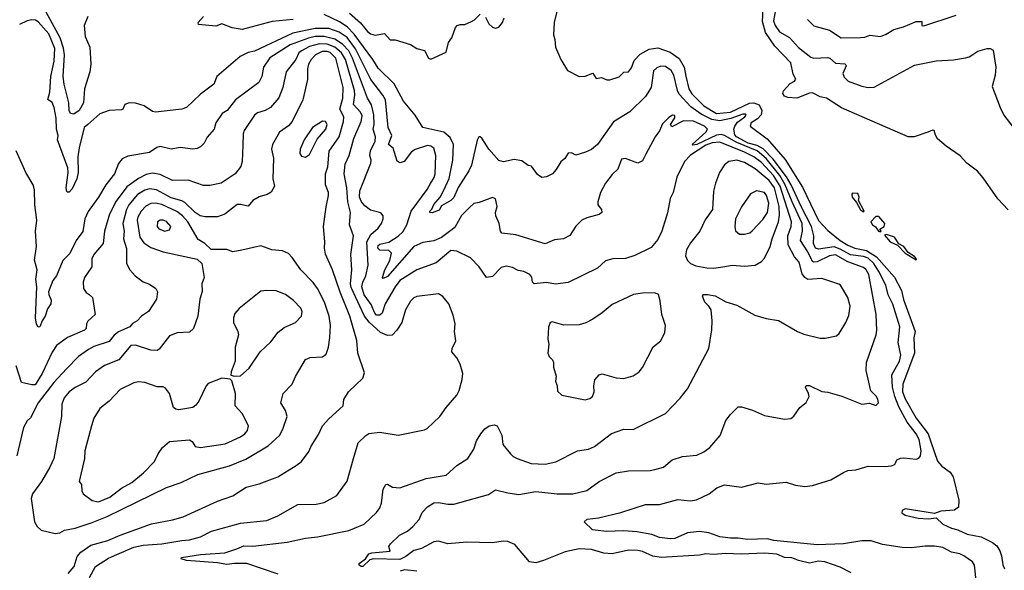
# Model space of a CAD drawing. Extents: x 1246230 to 1426786, y 660032 to 763141.
# Tile 110 of 256: x 1310136 to 1316506, y 690211 to 693773. Entities that reach past the tile are written whole.
import ezdxf

# ---------------------------------------------------------------- set-up
doc = ezdxf.new("R2010")
doc.units = 0

msp = doc.modelspace()

# ---------------------------------------------------------------- linework, layer by layer
at = {"layer": '0CON10XD'}
for points in [[(1310576, 693794), (1310552.7, 693735), (1310558.6, 693665), (1310590, 693595), (1310595.7, 693485), (1310589.1, 693435), (1310554.4, 693325.6), (1310548.6, 693235), (1310520.3, 693185), (1310485, 693161.3), (1310465, 693166.2), (1310455.3, 693185), (1310452.8, 693235), (1310423.6, 693355), (1310416.2, 693405), (1310426.4, 693545), (1310419, 693589), (1310397.1, 693655), (1310294.2, 693845)], [(1316532.4, 692542.4), (1316465, 692613.1), (1316369.8, 692749.8), (1316332.5, 692792.5), (1316263.8, 692845), (1316221.5, 692891.5), (1316131.2, 692955), (1316075, 693002.9), (1316060.8, 693025), (1316052.5, 693055), (1316041.7, 693058.3), (1316012.5, 693045), (1315922.5, 693015), (1315884.7, 693014.7), (1315452.1, 693202.1), (1315355, 693264.5), (1315314.7, 693274.7), (1315265, 693299.4), (1315245, 693297.5), (1315164.5, 693265.5), (1315105, 693269.3), (1315085, 693277.2), (1315073.1, 693295), (1315078, 693312), (1315121, 693359), (1315149.4, 693375), (1315158.1, 693388.1), (1315141.2, 693421.2), (1315125, 693493.8), (1315020.8, 693600.8), (1314960.6, 693690.6), (1314942, 693762), (1314946.4, 693843.6)], [(1315037, 693895), (1315012.6, 693765), (1315023.5, 693735), (1315052.4, 693695), (1315117.5, 693657.5), (1315175, 693592.7), (1315255, 693530.7), (1315275, 693524), (1315365, 693529), (1315377.2, 693525), (1315415, 693491.7), (1315476.7, 693486.7), (1315483.8, 693473.8), (1315461.9, 693425), (1315470, 693400), (1315495.5, 693375.5), (1315585, 693342), (1315625, 693334.2), (1315665, 693336.2), (1315925, 693479.2), (1316065, 693507.5), (1316176.8, 693513.2), (1316255, 693525.6), (1316278, 693532), (1316302, 693548), (1316335, 693570), (1316395, 693586.7), (1316415, 693586.7), (1316433.3, 693575), (1316451.2, 693465), (1316448, 693415), (1316428.3, 693341.7), (1316479.2, 693205), (1316504, 693155), (1316575, 693063.3)], [(1315515.5, 690195.5), (1315445, 690232.5), (1315345.3, 690265.3), (1315305, 690269.7), (1315245, 690257.1), (1315175.8, 690274.2), (1315131.7, 690291.7), (1315085, 690293.5), (1315035, 690315.3), (1314955, 690321.7), (1314803.4, 690316.6), (1314705, 690320.3), (1314625, 690312.5), (1314575, 690317.5), (1314535, 690309.6), (1314286.5, 690293.5), (1314232.4, 690302.4), (1314165, 690333.8), (1314135, 690340), (1314075, 690341.3), (1313968.1, 690318.1), (1313915, 690321.8), (1313835, 690346.4), (1313755, 690349.5), (1313665, 690329.6), (1313525.4, 690274.6), (1313475, 690259.2), (1313435, 690266.2), (1313338.7, 690378.7), (1313295, 690398.1), (1313265, 690400), (1313192.1, 690387.9), (1313027.8, 690392.2), (1312905, 690382.5), (1312845, 690399.5), (1312815, 690394.7), (1312735, 690352.1), (1312685, 690339.7), (1312635, 690300.7), (1312595, 690280.4), (1312424.8, 690285.2), (1312401.8, 690278.2), (1312355, 690236.5), (1312345, 690236.5), (1312332, 690245), (1312331.2, 690255), (1312373.7, 690286.3), (1312395, 690317.1), (1312415, 690324.3), (1312532.5, 690335), (1312523.3, 690365), (1312535, 690383.3), (1312592.1, 690437.9), (1312645.5, 690464.5), (1312678.6, 690495), (1312719.8, 690540.2), (1312740, 690585), (1312775, 690621.2), (1312815, 690647.5), (1312845, 690650), (1312905, 690638.2), (1312945, 690638.5), (1313168.8, 690701.2), (1313215, 690732.5), (1313295, 690711.8), (1313365, 690701.3), (1313475, 690720.4), (1313613.7, 690706.3), (1313715, 690705.5), (1313805, 690727.8), (1313885, 690786.5), (1313995, 690842.5), (1314075, 690855.6), (1314214.3, 690855.7), (1314245, 690862.5), (1314300.9, 690879.1), (1314356.7, 690925), (1314425, 690947.8), (1314517.5, 690955), (1314563.2, 690976.8), (1314601.2, 691005), (1314667, 691083), (1314705, 691180), (1314735, 691220), (1314785, 691268.8), (1314805, 691269.2), (1314877.2, 691247.2), (1314955, 691212.5), (1315085, 691188.8), (1315125, 691193.3), (1315145, 691207.5), (1315183.3, 691265), (1315223.8, 691296.2), (1315243.3, 691335), (1315240, 691355), (1315220, 691395), (1315225, 691406.7), (1315245, 691406), (1315325, 691368.8), (1315365, 691363.8), (1315455, 691338.1), (1315585, 691286), (1315635, 691292.5), (1315675, 691277.5), (1315692.5, 691295), (1315688.3, 691318.3), (1315677.7, 691337.7), (1315642.3, 691372.3), (1315612.6, 691502.6), (1315615.6, 691555), (1315676.3, 691733.7), (1315681.2, 691765), (1315676.3, 691866.3), (1315630, 692125), (1315611.8, 692155), (1315595, 692169.3), (1315495, 692207.4), (1315415, 692250.9), (1315375, 692245.8), (1315295, 692206.1), (1315275, 692203.8), (1315265, 692209.7), (1315235, 692270.8), (1315187, 692345), (1315199.8, 692405), (1315198.4, 692455), (1315134.3, 692594.3), (1315088.9, 692705), (1315053.8, 692765), (1314965, 692874.3), (1314906.7, 692925), (1314775, 692977.7), (1314695, 693024.7), (1314675, 693030.6), (1314645, 693025.7), (1314516.8, 692965), (1314490.6, 692960.6), (1314487.1, 692965), (1314574.8, 693045), (1314586.9, 693065), (1314566.7, 693085), (1314495, 693117), (1314430.9, 693119.1), (1314355, 693080), (1314346, 693095), (1314375, 693138.8), (1314375, 693153.3), (1314360, 693155), (1314335, 693139.4), (1314295, 693098.6), (1314276.4, 693053.6), (1314246.9, 693015), (1314186.2, 692903.8), (1314165, 692858.8), (1314135, 692843.8), (1314055, 692875.8), (1314028.8, 692871.2), (1314005.8, 692805), (1313969.6, 692770.4), (1313925.8, 692715), (1313894.3, 692655), (1313876.2, 692595), (1313876, 692575), (1313900, 692545), (1313901.2, 692525), (1313885, 692512.5), (1313805, 692491.4), (1313773.7, 692476.3), (1313733.6, 692436.4), (1313695, 692376.2), (1313655, 692355.8), (1313595, 692349.2), (1313535, 692322.9), (1313345, 692380.8), (1313255, 692392.5), (1313245.8, 692405), (1313238.1, 692455), (1313215.7, 692505), (1313214, 692525), (1313224, 692565), (1313215, 692613.3), (1313195, 692622), (1313109.2, 692590.8), (1313075, 692583.8), (1313045, 692557.5), (1312994.2, 692505.8), (1312952.2, 692427.8), (1312865, 692363.3), (1312815, 692341.8), (1312745, 692332.1), (1312685, 692305.4), (1312515, 692112.3), (1312488.3, 692098.3), (1312483.8, 692105), (1312498.9, 692155), (1312531.4, 692215), (1312542.1, 692262.1), (1312525, 692280), (1312465, 692281.5), (1312453.3, 692295), (1312455, 692312.2), (1312465, 692320.6), (1312525, 692334.7), (1312585, 692371.6), (1312615, 692401.2), (1312640, 692445), (1312667.9, 692535), (1312772.5, 692675), (1312793.6, 692713.6), (1312818.3, 692751.7), (1312823.4, 692775), (1312829.2, 692895), (1312815, 692940.8), (1312795.3, 692955.3), (1312775, 692958), (1312695, 692932.5), (1312671.7, 692918.3), (1312623.6, 692855), (1312597.8, 692847.8), (1312578.5, 692858.5), (1312551.2, 692941.2), (1312521.3, 692965), (1312542.7, 693022.7), (1312520.7, 693075), (1312502.5, 693255), (1312485.9, 693285), (1312408.3, 693385), (1312309, 693585), (1312255, 693657), (1312203, 693693), (1312135.4, 693715.4), (1312046.4, 693716.4), (1311903.6, 693686.4), (1311655, 693570), (1311615, 693559.6), (1311561.4, 693535), (1311412, 693405), (1311392.5, 693355), (1311305, 693291.4), (1311215, 693204.4), (1311185, 693194.3), (1311015, 693174.2), (1310995, 693180), (1310941.2, 693215), (1310885, 693233.1), (1310844.1, 693235.9), (1310816.1, 693223.9), (1310803.3, 693195), (1310795, 693190), (1310713.8, 693186.2), (1310655, 693163.6), (1310576, 693095), (1310553.8, 693075), (1310520.3, 692945), (1310512.8, 692885), (1310513.4, 692785), (1310505, 692742.5), (1310475, 692677.8), (1310455, 692657.5), (1310445, 692656.2), (1310441.5, 692661.5), (1310436.5, 692685), (1310450, 692785), (1310448, 692815), (1310380.5, 692995), (1310384.5, 693024.5), (1310373.8, 693063.8), (1310372.7, 693135), (1310359.7, 693205), (1310345, 693236.9), (1310317.6, 693257.6), (1310330, 693305), (1310338.2, 693405), (1310358.8, 693505), (1310362.6, 693587.4), (1310325, 693680.3), (1310255, 693757.9), (1310238.7, 693768.7), (1310215, 693772.2), (1310185, 693765.5), (1310135, 693742.1)], [(1311906, 693775), (1311769.7, 693760.3), (1311575, 693710), (1311510.1, 693720.1), (1311444, 693746), (1311405, 693731.2), (1311291.7, 693741.7), (1311290, 693755), (1311325, 693792.5)], [(1316325.4, 690125), (1316314.4, 690245), (1316301.4, 690265), (1316245, 690305.6), (1316217.6, 690317.6), (1316165, 690327.9), (1316108.6, 690358.6), (1316055, 690367.3), (1315995, 690368), (1315905, 690356.2), (1315845, 690357.9), (1315718.6, 690378.6), (1315645, 690400.8), (1315585, 690402.4), (1315465, 690383.4), (1315295, 690376.5), (1315015, 690404.8), (1314975, 690414.1), (1314845, 690410.8), (1314785, 690419.5), (1314735, 690418.8), (1314665, 690427.6), (1314595, 690454.6), (1314535, 690462.2), (1314456.2, 690453.8), (1314375, 690417.9), (1314345, 690415.4), (1314275, 690422.9), (1314225, 690443.5), (1314129.2, 690459.2), (1314045, 690467.2), (1313933.1, 690463.1), (1313842.9, 690472.9), (1313788, 690525), (1313808.2, 690541.8), (1313880, 690550), (1314025, 690585.8), (1314185, 690637.3), (1314275, 690637.5), (1314395, 690668.9), (1314475, 690660.6), (1314515, 690667.5), (1314596, 690705), (1314645.8, 690744.2), (1314695, 690764), (1314805, 690750), (1314914.1, 690775.9), (1314965, 690767.5), (1315095, 690781.9), (1315155, 690761.4), (1315215, 690754.3), (1315265, 690760.6), (1315355, 690787.8), (1315385, 690796.9), (1315465, 690844.3), (1315495, 690855.7), (1315545, 690860), (1315625, 690884.2), (1315735, 690882.5), (1315775, 690888), (1315797.5, 690895), (1315810, 690925), (1315833.8, 690936.2), (1315855, 690939.2), (1315935, 690929.4), (1315953.4, 690936.6), (1315965, 690951.2), (1315968, 690985), (1315955, 691056.7), (1315935, 691093.8), (1315878.6, 691168.6), (1315825, 691268.8), (1315797.6, 691335), (1315782.5, 691395), (1315778.3, 691475), (1315827.3, 691565), (1315836.6, 691603.4), (1315819.7, 691685), (1315831.1, 691785), (1315785, 691932.7), (1315755, 691993.3), (1315738.8, 692055), (1315694.9, 692144.9), (1315662.9, 692195), (1315625, 692229.7), (1315595, 692241.6), (1315512, 692252), (1315445, 692288.4), (1315405, 692302.5), (1315305, 692288.5), (1315285, 692294.7), (1315272.4, 692325), (1315274.4, 692375.6), (1315259.9, 692435), (1315192, 692565), (1315128.1, 692705), (1315096.6, 692756.6), (1315010, 692870), (1314947.2, 692937.2), (1314908, 692958), (1314848.3, 692975), (1314774.6, 693015), (1314762.1, 693027.9), (1314757.1, 693065), (1314761.9, 693085), (1314780.5, 693109.5), (1314828.5, 693145), (1314835.8, 693155), (1314831.2, 693161.2), (1314815, 693161.2), (1314736.7, 693133.3), (1314665, 693118.9), (1314615, 693126.5), (1314545, 693162.4), (1314478.7, 693208.7), (1314401.9, 693291.9), (1314391.3, 693315), (1314369.1, 693415), (1314351.8, 693445), (1314315, 693470.4), (1314285, 693471.9), (1314259.1, 693460.9), (1314237.6, 693442.4), (1314220.9, 693335), (1314185, 693275.8), (1314082.8, 693177.2), (1313978.6, 693111.4), (1313874.8, 692965.2), (1313835, 692933.1), (1313796.2, 692915), (1313735, 692896), (1313705, 692911.2), (1313685, 692908.8), (1313662, 692875), (1313636.9, 692853.1), (1313607.3, 692802.7), (1313582.5, 692775), (1313545, 692756.7), (1313515, 692752.5), (1313485, 692772.5), (1313447.5, 692825), (1313425, 692830), (1313385, 692858.8), (1313335, 692869.2), (1313265, 692854.4), (1313235, 692862.2), (1313171.5, 692935), (1313125, 693007.5), (1313115, 693015.8), (1313105.9, 693014.1), (1313095, 692993.3), (1313058.3, 692831.7), (1313041.8, 692795), (1312971.9, 692688.1), (1312945, 692623.1), (1312926, 692604), (1312865, 692569.5), (1312849.5, 692540.5), (1312805, 692524.5), (1312790, 692525), (1312789.2, 692535), (1312802.7, 692547.3), (1312815, 692577.5), (1312855.8, 692624.2), (1312880.8, 692669.2), (1312915.3, 692745), (1312938.9, 692865), (1312941.6, 692965), (1312921.6, 693011.6), (1312880, 693045), (1312744, 693075), (1312694.3, 693154.3), (1312619.5, 693245), (1312558.3, 693358.3), (1312455, 693459.6), (1312421, 693515), (1312299.7, 693679.7), (1312255, 693727.4), (1312205, 693759), (1312105, 693805.5)], [(1312270, 693815), (1312341.8, 693751.8), (1312385, 693697.1), (1312405, 693680.8), (1312435, 693672), (1312495, 693683.1), (1312533.4, 693643.4), (1312565, 693642.5), (1312665, 693612.5), (1312705.7, 693585.7), (1312755, 693573.3), (1312780, 693525), (1312795, 693516.7), (1312895, 693562.5), (1312910.8, 693625), (1312932, 693655), (1312955, 693722.5), (1312966.2, 693735), (1312985, 693742.5), (1313015, 693742), (1313059.5, 693760.5), (1313078.8, 693771.2), (1313115, 693807.5)], [(1313149.5, 693789.5), (1313172, 693745), (1313194.5, 693724.5), (1313215, 693718.6), (1313235.6, 693724.4), (1313258.8, 693755), (1313271.2, 693785)], [(1313611.5, 693825), (1313594.6, 693755), (1313590, 693675), (1313599.2, 693645), (1313603.5, 693595), (1313636.5, 693515), (1313680, 693445), (1313755, 693405.8), (1313795, 693407.1), (1313845, 693426), (1313865, 693392.5), (1313899.5, 693399.5), (1313935, 693384.2), (1313955, 693383.1), (1314015, 693402.5), (1314045, 693432.5), (1314075, 693436), (1314095, 693462), (1314111.8, 693508.2), (1314149.8, 693550.2), (1314208.1, 693581.9), (1314265, 693590.3), (1314343.7, 693563.7), (1314402.3, 693522.3), (1314434.2, 693465), (1314446.8, 693406.8), (1314464.2, 693325), (1314485, 693293.2), (1314562.1, 693215), (1314645, 693165.7), (1314734.4, 693175), (1314857.2, 693232.8), (1314885, 693234.3), (1314921.3, 693221.3), (1314938.5, 693185), (1314933.1, 693156.9), (1314908.8, 693131.2), (1314868.9, 693105), (1314861.4, 693085), (1314972.2, 693002.2), (1315087.8, 692867.8), (1315199.9, 692689.9), (1315305, 692472.9), (1315365, 692410), (1315444.4, 692345), (1315495, 692313.9), (1315539.2, 692295), (1315615, 692279.8), (1315679.4, 692239.4), (1315796.9, 692106.9), (1315841.5, 692021.5), (1315855, 691963.3), (1315930, 691755), (1315920, 691715), (1315925.7, 691615), (1315849.6, 691415), (1315847.6, 691365), (1315865, 691320.5), (1315935.2, 691195), (1316013.1, 691093.1), (1316031.8, 691041.8), (1316075, 690917.1), (1316103.1, 690885), (1316157.1, 690845), (1316175.6, 690815), (1316211.4, 690665), (1316209.7, 690620.3), (1316185, 690600.6), (1316095, 690594.7), (1316055, 690579.2), (1315865, 690608.7), (1315845, 690598.6), (1315843.4, 690583.4), (1315865, 690568.1), (1315948.7, 690548.7), (1316015, 690543.8), (1316065, 690550.9), (1316109.6, 690509.6), (1316165, 690483.1), (1316205, 690472.9), (1316265.4, 690445.4), (1316356.6, 690426.6), (1316430.7, 690390.7), (1316458.5, 690368.5), (1316477.9, 690337.9), (1316488.5, 690305), (1316495.8, 690245.8), (1316508.3, 690221.7)], [(1315232, 693775), (1315275, 693734), (1315375, 693705.8), (1315450, 693655), (1315576.7, 693656.7), (1315605, 693660), (1315636.6, 693673.4), (1315705, 693664.4), (1315741.7, 693678.3), (1315791.4, 693708.6), (1315855, 693727.5), (1315935, 693761.9), (1315971.7, 693761.7), (1315972.5, 693735), (1315985, 693732.5), (1316195, 693801.5)], [(1311807.2, 690187.2), (1311605, 690254.7), (1311525.6, 690255.6), (1311475, 690248.6), (1311415, 690260.4), (1311215, 690274.2), (1311180, 690285), (1311182, 690295), (1311305, 690313.9), (1311462.5, 690325), (1311540.9, 690349.1), (1311585, 690369.4), (1311645, 690368.2), (1311866, 690394), (1311985, 690420), (1312062.7, 690427.3), (1312265, 690468.8), (1312365, 690510), (1312445.3, 690584.7), (1312465.6, 690615), (1312475.6, 690645), (1312487.1, 690735), (1312505, 690766.2), (1312515, 690768), (1312548.1, 690748.1), (1312595, 690745.5), (1312764.7, 690805.3), (1312895, 690825.8), (1312965, 690890), (1313035.5, 690934.5), (1313074, 690995), (1313092.1, 691047.9), (1313120, 691095), (1313145, 691126.2), (1313174.1, 691145.9), (1313205, 691152.5), (1313226.1, 691146.1), (1313255.8, 691085), (1313260.8, 691025), (1313312, 690965), (1313328.3, 690948.3), (1313355, 690934.2), (1313445, 690901.4), (1313535, 690898.6), (1313605, 690912.9), (1313745, 690984.2), (1313815, 690995.7), (1313855, 691012.5), (1313965, 691095.5), (1314045, 691123.1), (1314105, 691121.4), (1314315, 691226), (1314408.8, 691325), (1314456.2, 691385), (1314595, 691646.7), (1314613.6, 691766.4), (1314615.6, 691825), (1314609.2, 691895), (1314595, 691918.8), (1314568, 691945), (1314554, 691985), (1314560, 691995), (1314585, 691996.2), (1314635, 691986.2), (1314705, 691946.7), (1314775, 691925.8), (1314891.7, 691861.7), (1314965, 691839.4), (1315045, 691828.1), (1315167.5, 691755), (1315208.8, 691738.8), (1315315, 691712), (1315347.7, 691712.3), (1315421.2, 691728.8), (1315436.8, 691743.2), (1315482, 691815), (1315500.7, 691859.3), (1315508.9, 691918.9), (1315495, 691976.2), (1315445.7, 692055), (1315435, 692062.5), (1315325, 692098.6), (1315235, 692093.3), (1315214.8, 692104.8), (1315198.3, 692128.3), (1315178.8, 692205), (1315149, 692239), (1315107.3, 692317.3), (1315106, 692375), (1315127, 692435), (1315129.2, 692465), (1315056.1, 692695), (1315013.7, 692765), (1314935, 692848.7), (1314885, 692886), (1314825, 692916.4), (1314665, 692980.7), (1314616.3, 692976.3), (1314575, 692961.2), (1314475, 692896.1), (1314438.2, 692855), (1314386.9, 692755), (1314364.3, 692655), (1314344.6, 692615.4), (1314327.6, 692522.4), (1314290.6, 692405), (1314265, 692352), (1314221.7, 692298.3), (1314115, 692247.1), (1314055, 692227.1), (1313974.2, 692225.8), (1313925, 692212), (1313873.8, 692166.2), (1313685, 692072.5), (1313601.7, 692061.7), (1313545, 692073.3), (1313465, 692063.8), (1313453.3, 692075), (1313448.3, 692108.3), (1313436.7, 692125), (1313397.5, 692145), (1313361.2, 692151.2), (1313325, 692170), (1313285, 692179.2), (1313251.1, 692168.9), (1313195, 692112), (1313155, 692106.2), (1313108.6, 692175), (1313052, 692232), (1312965, 692275.6), (1312925, 692279.4), (1312830.5, 692199.5), (1312704.7, 692155.3), (1312594.8, 692085.2), (1312564.2, 692045.8), (1312499.7, 691935), (1312481.5, 691875), (1312465, 691861), (1312445, 691862.2), (1312433.2, 691875), (1312410.4, 691930.4), (1312365, 691994.1), (1312349.1, 692045), (1312355.8, 692075), (1312375.8, 692115), (1312390.6, 692185), (1312382.5, 692335), (1312407, 692383), (1312455, 692424.4), (1312476.4, 692455), (1312487.8, 692485), (1312486.9, 692505), (1312472.5, 692522.5), (1312405, 692540.5), (1312368.2, 692568.2), (1312346.7, 692595), (1312333.3, 692625), (1312335.9, 692665), (1312407.5, 692845), (1312410.4, 692865), (1312401.6, 692895), (1312405.6, 692925), (1312436.1, 692986.1), (1312436.8, 693015), (1312423.5, 693065), (1312428.5, 693095), (1312426.4, 693156.4), (1312411.4, 693221.4), (1312386.3, 693265), (1312289, 693525), (1312265, 693571.9), (1312225, 693614.5), (1312175, 693647.4), (1312105, 693664.3), (1312046.9, 693663.1), (1312005, 693654.2), (1311885, 693610.3), (1311754.9, 693525.1), (1311713.6, 693466.4), (1311701.4, 693405), (1311682.5, 693367.5), (1311532.2, 693255), (1311478.6, 693185), (1311445, 693165.8), (1311405.7, 693105), (1311394.3, 693065), (1311347.8, 693012.2), (1311330, 692975), (1311305, 692951.4), (1311285, 692940), (1311255, 692934.3), (1311175, 692945.8), (1311115, 692936.2), (1311045, 692952.5), (1311023.4, 692946.6), (1310975, 692912.7), (1310835, 692890), (1310797.9, 692872.1), (1310775, 692843.3), (1310750, 692775), (1310692.1, 692705), (1310645, 692624.2), (1310577.9, 692532.1), (1310558.1, 692485), (1310545, 692402.9), (1310501.1, 692345), (1310459.5, 692260.5), (1310414.6, 692215.4), (1310373, 692117), (1310349.6, 692085), (1310323.1, 692013.1), (1310324.1, 691995), (1310339.3, 691959.3), (1310337.1, 691935), (1310316.5, 691903.5), (1310301.5, 691855), (1310280.5, 691825), (1310265.7, 691785), (1310255, 691784), (1310245, 691803.8), (1310238.3, 691845), (1310246.3, 692045), (1310240.3, 692095), (1310247.7, 692155), (1310232.5, 692217.5), (1310244.1, 692305), (1310237.1, 692405), (1310246.2, 692475), (1310234.4, 692575), (1310232.3, 692672.3), (1310223.9, 692703.9), (1310175, 692783.8), (1310111.8, 692925)], [(1310586.5, 690165), (1310625.3, 690234.7), (1310710.6, 690289.4), (1310765, 690312.6), (1310875, 690360.5), (1310935, 690374.7), (1311055, 690382), (1311185, 690404.6), (1311235, 690407.2), (1311305, 690427.7), (1311376.5, 690463.5), (1311565, 690516.4), (1311735, 690533.5), (1311805, 690562.5), (1311935, 690637.8), (1312055, 690638.1), (1312105, 690649.2), (1312186.7, 690695), (1312255, 690786.7), (1312296.1, 690933.9), (1312325.6, 691035), (1312375, 691084.2), (1312395, 691095.7), (1312465, 691105.7), (1312585, 691085.7), (1312755, 691119.2), (1312772.1, 691127.9), (1312854, 691205), (1312894, 691265), (1312964.2, 691345), (1312978.6, 691375), (1312999.2, 691445), (1313002, 691485), (1312986, 691545), (1312964, 691585), (1312932, 691625), (1312934.2, 691645), (1312958, 691695), (1312948.8, 691755), (1312954.2, 691805), (1312940.8, 691860.8), (1312912.9, 691935), (1312873, 691983), (1312845, 692000.5), (1312705, 691983.3), (1312685, 691974.2), (1312665, 691952), (1312631.9, 691895), (1312608.5, 691815), (1312576.4, 691763.6), (1312545, 691732.7), (1312515, 691729.6), (1312470.1, 691750.1), (1312396.9, 691816.9), (1312365.6, 691855), (1312280.6, 692040.6), (1312276.9, 692065), (1312285.7, 692155), (1312277.8, 692255), (1312294.5, 692375.5), (1312268.7, 692445), (1312275.7, 692525), (1312259.1, 692595), (1312253.1, 692685), (1312235.5, 692775.5), (1312241, 692839), (1312267.1, 692895), (1312297.8, 693005), (1312345.8, 693115), (1312351.4, 693151.4), (1312340.5, 693175), (1312295.2, 693225), (1312304.8, 693285), (1312301.7, 693315), (1312243.3, 693515), (1312218, 693558), (1312175, 693594.6), (1312125, 693613.6), (1312075, 693615.8), (1312011.6, 693598.4), (1311958.1, 693571.9), (1311942.4, 693557.6), (1311921.9, 693515), (1311860.4, 693435), (1311838.9, 693335), (1311812.8, 693267.2), (1311759.4, 693205), (1311725, 693186.2), (1311675, 693170), (1311655, 693155.8), (1311588.9, 693055), (1311581.8, 693035), (1311579.4, 692959.4), (1311574.4, 692855), (1311566.4, 692823.6), (1311530, 692775), (1311440, 692715), (1311365, 692701.1), (1311325, 692700), (1311225, 692734.2), (1311125, 692732.2), (1311045, 692771.6), (1310995, 692780), (1310955, 692770.7), (1310903.4, 692746.6), (1310829.3, 692690.7), (1310760.9, 692599.1), (1310716.3, 692515), (1310684.6, 692405), (1310675.5, 692325), (1310614.4, 692255), (1310602.5, 692225), (1310601.4, 692175), (1310554.7, 692105.3), (1310547.1, 692075), (1310548.5, 692035), (1310565, 692008.6), (1310585, 691994.4), (1310605.7, 691975), (1310623.6, 691866.4), (1310576.4, 691823.6), (1310567.5, 691805), (1310565.8, 691775), (1310555, 691764.5), (1310445, 691716.7), (1310373.6, 691665), (1310345, 691623.1), (1310280.2, 691485), (1310235, 691411.4), (1310215, 691410), (1310147.5, 691425), (1310113, 691533)], [(1310449, 690191), (1310489.2, 690235), (1310508.6, 690301.4), (1310531.4, 690328.6), (1310595, 690373.3), (1310705, 690404.1), (1310785, 690439.4), (1310989.3, 690510.7), (1311125, 690536.8), (1311192.7, 690557.3), (1311415, 690658.1), (1311515, 690691.9), (1311565.4, 690724.6), (1311600.4, 690749.6), (1311685, 690770.6), (1311805, 690816.5), (1311925, 690888.1), (1311956.2, 690913.8), (1312004.4, 690975.6), (1312020.8, 691015), (1312069.7, 691090.3), (1312094.5, 691145), (1312135, 691190), (1312228.8, 691275), (1312233.3, 691315), (1312263.3, 691365), (1312356.2, 691455), (1312367.7, 691487.7), (1312324.5, 691615), (1312317, 691697), (1312270.8, 691855), (1312209.6, 692009.6), (1312160.4, 692155), (1312115, 692256.7), (1312107.5, 692295), (1312110.5, 692335), (1312101.8, 692435), (1312118.3, 692561.7), (1312134.5, 692635), (1312133.5, 692655), (1312114.2, 692704.2), (1312114.8, 692775), (1312128.8, 692821.2), (1312138.5, 692921.5), (1312203.4, 693015), (1312231.2, 693115), (1312232, 693145), (1312207.6, 693195), (1312225.6, 693265), (1312228.5, 693335), (1312181.8, 693525), (1312145, 693559.6), (1312125, 693566.5), (1312093.8, 693566.2), (1312049.6, 693545), (1312022.5, 693515), (1312005.4, 693485), (1311998.5, 693455), (1311996.9, 693385), (1311966.8, 693255), (1311898.8, 693115), (1311875, 693086.5), (1311816.9, 693045), (1311770.5, 692965), (1311764.5, 692935), (1311777.2, 692877.2), (1311773.6, 692743.6), (1311784.2, 692695), (1311763.2, 692656.8), (1311737.4, 692642.6), (1311685, 692627.1), (1311645, 692604.3), (1311615, 692567.1), (1311565, 692577.9), (1311543.3, 692576.7), (1311462.5, 692515), (1311415, 692497.1), (1311335, 692498.1), (1311303.1, 692505), (1311271.8, 692525), (1311205, 692589.6), (1311185, 692600.2), (1311115, 692620.7), (1311021.9, 692671.9), (1310975, 692678.6), (1310945, 692670.2), (1310897.9, 692642.1), (1310841.4, 692575), (1310826.6, 692545), (1310803.4, 692455), (1310811.8, 692405), (1310808.1, 692355), (1310826.9, 692293.1), (1310826.5, 692195), (1310848.9, 692155), (1310881.9, 692115), (1310935, 692076.7), (1310975, 692061.1), (1311017.1, 692035), (1311027, 692013), (1311020.5, 691965), (1310968.6, 691885), (1310922.9, 691855), (1310895, 691824.2), (1310865, 691807.5), (1310847.5, 691785), (1310775.7, 691754.3), (1310748, 691732), (1310715, 691691.8), (1310615, 691658.9), (1310581, 691639), (1310515.9, 691594.1), (1310437.8, 691515), (1310357.3, 691425), (1310256.2, 691295), (1310205, 691196.7), (1310185, 691177.5), (1310161.1, 691135), (1310117.7, 690952.3)], [(1311985, 692884.2), (1312009.8, 692900.2), (1312061, 692999), (1312115.5, 693065), (1312124.4, 693095), (1312115, 693114.2), (1312095, 693117.1), (1312030.6, 693075), (1311975.6, 692995), (1311951.1, 692935), (1311947.7, 692907.7), (1311959.5, 692889.5), (1311985, 692884.2)], [(1314625, 692165.4), (1314685, 692173.8), (1314745, 692184.5), (1314825, 692177.8), (1314895, 692184.4), (1314935, 692208), (1314955, 692231.2), (1314991.5, 692305), (1315003.5, 692355), (1315044.8, 692465), (1315051.5, 692508.5), (1315050.5, 692565), (1315019.2, 692685), (1314985, 692732.8), (1314895, 692807.3), (1314825, 692848.8), (1314776.1, 692863.9), (1314725, 692855.6), (1314696.3, 692833.7), (1314664.6, 692785.4), (1314636.9, 692715), (1314625.5, 692664.5), (1314617.3, 692545), (1314570.9, 692479.1), (1314536.7, 692405), (1314475, 692330), (1314450.6, 692285), (1314444.4, 692245), (1314457.1, 692215), (1314476.7, 692196.7), (1314511.1, 692181.1), (1314581.4, 692168.6), (1314625, 692165.4)], [(1314825, 692384.4), (1314858.8, 692395), (1314875, 692407.1), (1314945, 692480.9), (1314974.1, 692525), (1314982.1, 692585), (1314968.7, 692635), (1314954, 692655), (1314903.8, 692666.2), (1314865, 692645.7), (1314806.7, 692563.3), (1314766.7, 692485), (1314761.9, 692435), (1314767.3, 692407.3), (1314792.5, 692385), (1314825, 692384.4)], [(1315595, 692530), (1315600, 692535), (1315563, 692603), (1315567.5, 692625), (1315558.3, 692648.3), (1315525, 692650), (1315520, 692645), (1315522, 692625), (1315550, 692590), (1315575, 692543.8), (1315595, 692530)], [(1310365, 690448.9), (1310395, 690453.1), (1310425, 690471.4), (1310495, 690483.3), (1310605, 690519.5), (1310700.7, 690559.3), (1311085, 690746.7), (1311180.2, 690779.8), (1311288.8, 690831.2), (1311492.4, 690887.6), (1311599.3, 690930.7), (1311743.7, 691016.3), (1311817.9, 691085), (1311839.6, 691130.4), (1311865.4, 691205), (1311855, 691243.8), (1311824.3, 691295), (1311839.4, 691355), (1311899.2, 691415), (1311920, 691465), (1311984.5, 691575.5), (1312015, 691587.1), (1312095, 691592), (1312119.7, 691610.3), (1312134.4, 691655.6), (1312142.7, 691717.3), (1312146.7, 691795), (1312137.1, 691855), (1312108.6, 691945), (1312062.5, 692035), (1312035, 692072.5), (1311954.5, 692155), (1311899.2, 692235), (1311875, 692260), (1311836.8, 692276.8), (1311767.5, 692285), (1311695, 692310), (1311572.2, 692282.2), (1311515, 692270.9), (1311475, 692286.2), (1311375, 692286.7), (1311333.3, 692325), (1311290.9, 692350.9), (1311223.7, 692465), (1311188.4, 692505), (1311151.4, 692531.4), (1311055, 692577.8), (1311015, 692586.1), (1310985, 692583.6), (1310952.5, 692567.5), (1310921.9, 692535), (1310899.2, 692495), (1310896.7, 692475), (1310912.7, 692365), (1310939.3, 692329.3), (1310985, 692300), (1311065, 692270.8), (1311283.9, 692223.9), (1311313.3, 692195), (1311328.6, 692105), (1311314.4, 692065), (1311315.6, 692015), (1311301.9, 691965), (1311288.6, 691855), (1311260, 691775), (1311235, 691750.6), (1311155, 691747.3), (1311105, 691727.8), (1311038.3, 691641.7), (1311025, 691633.5), (1310985, 691636.1), (1310885, 691667.1), (1310855, 691665.5), (1310778, 691572), (1310685, 691535.5), (1310625.3, 691494.7), (1310562.7, 691427.3), (1310495, 691394.6), (1310455, 691366.4), (1310423.1, 691326.9), (1310408.2, 691285), (1310406.9, 691205), (1310356.8, 690935), (1310331.5, 690878.5), (1310276, 690786), (1310218.8, 690705), (1310208.9, 690675), (1310231.5, 690525), (1310249.5, 690495), (1310275, 690470.6), (1310365, 690448.9)], [(1315705, 692400), (1315710, 692405), (1315701.7, 692418.3), (1315730, 692435), (1315732.5, 692455), (1315695, 692500), (1315675, 692500), (1315643.3, 692465), (1315653.3, 692445), (1315672.3, 692432.3), (1315692.5, 692405), (1315705, 692400)], [(1311074.4, 692405.6), (1311105, 692413.1), (1311114.2, 692435), (1311085, 692466.5), (1311065, 692475.4), (1311045, 692475.5), (1311027.5, 692465), (1311024.3, 692435), (1311035, 692420.8), (1311074.4, 692405.6)], [(1315935, 692220), (1315937.5, 692225), (1315925, 692240), (1315885, 692267.5), (1315855.9, 692305.9), (1315823, 692323), (1315795, 692366.7), (1315745, 692382.5), (1315731.7, 692378.3), (1315767.5, 692335), (1315814.4, 692314.4), (1315865, 692262.9), (1315935, 692220)], [(1311525, 691467.5), (1311565, 691470), (1311620.3, 691519.7), (1311692.5, 691625), (1311760.9, 691689.1), (1311807.4, 691752.6), (1311847.2, 691782.8), (1311921.2, 691815), (1311958, 691855), (1311964.2, 691885), (1311955, 691906.2), (1311907, 691957), (1311855, 691995.6), (1311795, 692018.1), (1311735, 692021.9), (1311695, 692015.8), (1311555, 691905.7), (1311528.7, 691871.3), (1311519.4, 691845), (1311520, 691815), (1311547.5, 691755), (1311550.8, 691735), (1311530, 691655), (1311528.8, 691565), (1311503.3, 691495), (1311502.5, 691472.5), (1311525, 691467.5)], [(1313795, 691314), (1313825, 691322), (1313841.2, 691335), (1313852, 691365), (1313850, 691405), (1313857.7, 691442.3), (1313885, 691476), (1313905, 691482), (1313995, 691457.1), (1314045, 691451.4), (1314105, 691470), (1314143.8, 691495), (1314165, 691523.3), (1314235, 691656.2), (1314284.5, 691695.5), (1314310.3, 691749.7), (1314314.2, 691795), (1314290.6, 691865), (1314279.4, 691955), (1314268, 691995), (1314245, 692006), (1314165, 692003.8), (1314107.5, 691995), (1313968.9, 691931.1), (1313904.1, 691875.9), (1313845, 691835.5), (1313797.8, 691812.2), (1313755, 691800), (1313656.7, 691796.7), (1313580.7, 691819.3), (1313567.5, 691815), (1313556.4, 691783.6), (1313553.9, 691706.1), (1313560, 691675), (1313553.9, 691616.1), (1313561.2, 691595), (1313582.3, 691572.3), (1313588.8, 691555), (1313590, 691525), (1313606.1, 691466.1), (1313603.3, 691435), (1313613.3, 691405), (1313615, 691370), (1313643.6, 691343.6), (1313795, 691314)], [(1310645, 690654.6), (1310718.5, 690685), (1310795, 690741.5), (1310860.7, 690779.3), (1310937.5, 690842.5), (1311007.9, 690915), (1311031.8, 690965), (1311059.4, 691005), (1311105, 691044.4), (1311235, 691055.5), (1311251.5, 691045), (1311271.7, 691011.7), (1311305, 691005.4), (1311465, 691029.1), (1311565, 691073.5), (1311591.4, 691095), (1311608.6, 691115), (1311615.7, 691145), (1311575.8, 691225), (1311530.8, 691275), (1311532, 691355), (1311507.5, 691437.5), (1311498.3, 691448.3), (1311443, 691453), (1311355, 691420), (1311341.2, 691405), (1311294.3, 691305.7), (1311275, 691278.8), (1311255.6, 691264.4), (1311165, 691250), (1311145, 691253.8), (1311131.2, 691265), (1311105.8, 691355), (1311079.1, 691389.1), (1311065, 691397.5), (1311025, 691397.8), (1310945, 691426.9), (1310905, 691429.4), (1310875, 691424.4), (1310785, 691381.4), (1310713.8, 691306.2), (1310653.2, 691256.8), (1310615.6, 691195), (1310600, 691145), (1310557.1, 690985), (1310554.4, 690935), (1310521.2, 690785), (1310535.6, 690765.6), (1310538.1, 690725), (1310546, 690705), (1310605, 690662.9), (1310645, 690654.6)], [(1312706, 690206), (1312625, 690213.2), (1312597.5, 690205)]]:
    msp.add_lwpolyline(points, dxfattribs=at)

doc.saveas('drawing.dxf')
